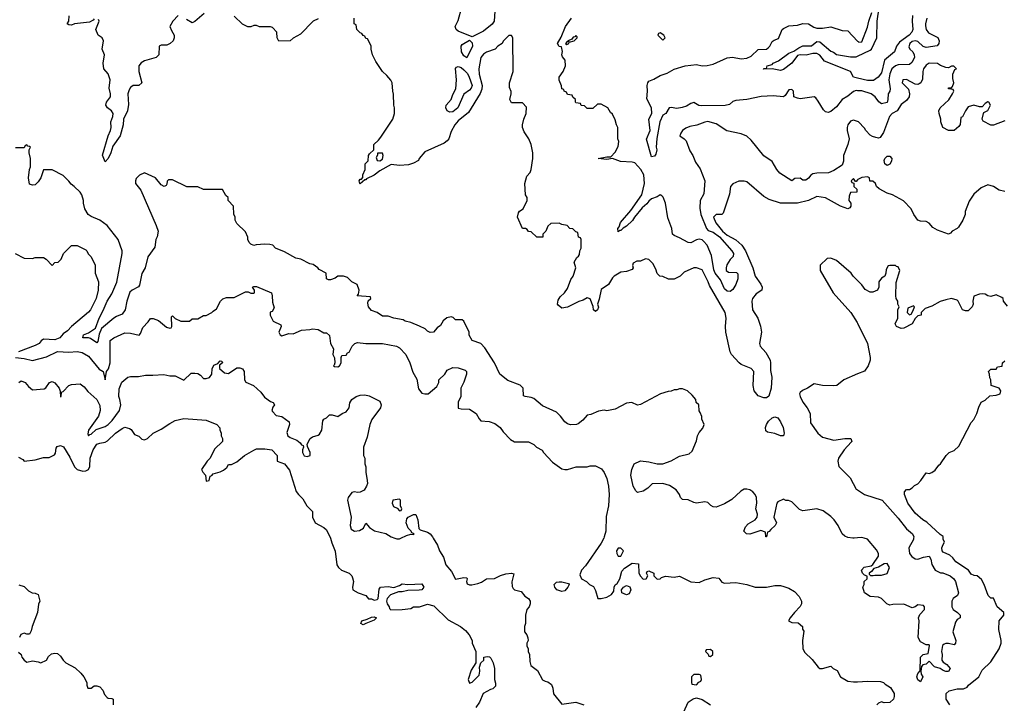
# Model space of a CAD drawing. Header units: inches. Extents: x 2348352 to 2479776, y 460422 to 613655.
# Tile 54 of 256: x 2384019 to 2391047, y 488821 to 493700. Entities that reach past the tile are written whole.
import ezdxf

# ---------------------------------------------------------------- set-up
doc = ezdxf.new("R2010")
doc.units = ezdxf.units.IN
doc.header["$MEASUREMENT"] = 0
for name, color, linetype in [('C3488', 7, 'Continuous'), ('C3489', 7, 'Continuous'), ('C3498', 7, 'Continuous'), ('C3499', 7, 'Continuous')]:
    doc.layers.add(name, color=color, linetype=linetype)

msp = doc.modelspace()

# ---------------------------------------------------------------- linework, layer by layer
at = {"layer": 'C3488', "color": 4}
for points, elevation in [([(2386237.9, 490000), (2386238.6, 489998.6), (2386246.3, 489966.3), (2386270, 489906), (2386284, 489810), (2386294, 489790), (2386315.3, 489770), (2386370, 489749), (2386389, 489730), (2386395.5, 489715.5), (2386401.2, 489690), (2386394, 489650), (2386398, 489630), (2386435.3, 489610), (2386488.7, 489590), (2386510, 489566), (2386530, 489566), (2386550, 489558), (2386570, 489562), (2386578, 489570), (2386585.4, 489634.6), (2386594, 489650), (2386650, 489655.3), (2386690, 489648), (2386730, 489662), (2386750, 489674), (2386790, 489668.7), (2386890, 489673.2), (2386904, 489650), (2386890, 489631.3), (2386870, 489627.3), (2386790, 489626.8), (2386750, 489616), (2386724, 489616), (2386666, 489594), (2386642, 489570), (2386637.2, 489550), (2386641.2, 489530), (2386655.3, 489510), (2386658, 489498), (2386668, 489488), (2386750, 489489.4), (2386810, 489497.2), (2386830, 489509.2), (2386874, 489510), (2386930, 489528.7), (2386976.4, 489516.4), (2387076.4, 489416.4), (2387166, 489370), (2387200.4, 489340.4), (2387228, 489310), (2387248, 489270), (2387248, 489250), (2387275.3, 489190), (2387275.3, 489110), (2387242, 489058), (2387220.7, 488990), (2387230, 488964), (2387250, 488972.7), (2387298.6, 489021.4), (2387304.4, 489050), (2387301.1, 489078.9), (2387311.3, 489110), (2387331, 489130), (2387332, 489150), (2387356, 489156), (2387373.2, 489153.2), (2387383.1, 489143.1), (2387398, 489110), (2387408.4, 489068.4), (2387408.7, 488990), (2387416.4, 488963.6), (2387416.4, 488943.6), (2387396.4, 488923.6), (2387380.4, 488919.6), (2387328, 488890), (2387302, 488830), (2387275.3, 488790)], 136), ([(2386696.3, 490000), (2386710, 489995.3), (2386730, 489995.3), (2386740.1, 490000)], 132), ([(2386971.2, 490000), (2387001.2, 489950), (2387015.3, 489910), (2387043.1, 489863.1), (2387062, 489810), (2387102, 489762), (2387130, 489708), (2387190, 489719), (2387210, 489715.3), (2387214, 489710), (2387208.9, 489691.1), (2387213.6, 489673.6), (2387230, 489666), (2387246.8, 489666.8), (2387290, 489675.1), (2387314.9, 489685.1), (2387350.7, 489709.3), (2387407.5, 489712.5), (2387450, 489734), (2387490, 489744), (2387530, 489748.7), (2387546, 489746), (2387531.7, 489688.3), (2387533.8, 489653.8), (2387540.5, 489640.5), (2387551.7, 489631.7), (2387598.6, 489618.6), (2387625.6, 489585.6), (2387650, 489568), (2387662, 489550), (2387662, 489530), (2387655.3, 489510), (2387638, 489490), (2387628.7, 489450), (2387628.7, 489390), (2387622, 489370), (2387622, 489330), (2387638, 489310), (2387647.3, 489287.3), (2387648, 489270), (2387638, 489250), (2387638, 489230), (2387648, 489210), (2387648.7, 489190), (2387658, 489170), (2387660.2, 489120.2), (2387668.7, 489090), (2387714.6, 489054.6), (2387750, 488988), (2387770, 488978), (2387790, 488975.3), (2387815.5, 488955.5), (2387824, 488930), (2387829.3, 488889.3), (2387890, 488815.3), (2387990, 488828.7), (2388046, 488810)], 132), ([(2388187.6, 490000), (2388170, 489964.7), (2388058.6, 489801.4), (2388029, 489770), (2388018, 489738), (2388028.7, 489708.7), (2388066, 489690), (2388086, 489670), (2388114.6, 489654.6), (2388130, 489626), (2388146, 489570), (2388170, 489568), (2388210, 489578), (2388243.6, 489596.4), (2388259.6, 489620.4), (2388262, 489650), (2388270, 489666), (2388283.6, 489676.4), (2388302, 489710), (2388316.9, 489763.1), (2388335.3, 489784.7), (2388390, 489822), (2388435.3, 489815.3), (2388438, 489750), (2388450, 489728), (2388470, 489706), (2388492, 489710), (2388502, 489730), (2388494, 489750), (2388498, 489762), (2388510, 489766), (2388546, 489750), (2388546, 489730), (2388570, 489708), (2388590, 489708.7), (2388601, 489719), (2388630, 489729), (2388690, 489722), (2388730, 489728), (2388808.9, 489688.9), (2388870, 489682), (2388910, 489702), (2388970, 489719), (2389010, 489713.2), (2389030, 489686), (2389050, 489678), (2389130, 489682), (2389210, 489668.7), (2389270, 489648.7), (2389350, 489649), (2389410, 489662), (2389450, 489662), (2389474.6, 489654.6), (2389510, 489642), (2389550, 489618), (2389583.1, 489583.1), (2389599, 489550), (2389599, 489530), (2389590, 489512), (2389549, 489470), (2389518, 489430), (2389508, 489410), (2389530, 489398), (2389576.4, 489396.4), (2389606, 489370), (2389608, 489350), (2389615.3, 489335.3), (2389606, 489270), (2389609.4, 489210), (2389623.9, 489183.9), (2389674.8, 489134.8), (2389718.6, 489078.6), (2389730, 489069.2), (2389750, 489069), (2389810, 489086), (2389826, 489070), (2389854.6, 489054.6), (2389878, 489010), (2389930, 488979), (2389970, 488973.2), (2390000, 488974.9)], 128), ([(2389976.8, 490000), (2389970, 489999.3), (2389965.5, 490000)], 124), ([(2384012.7, 489667.3), (2384050, 489655.3), (2384083.1, 489623.1), (2384108.4, 489608.4), (2384130, 489608), (2384150, 489598), (2384164, 489550), (2384152.5, 489527.5), (2384145.2, 489470), (2384109, 489370), (2384102, 489338), (2384090, 489314), (2384070, 489314), (2384050, 489322), (2384027.3, 489312.7), (2384018, 489290)], 144), ([(2384010, 489186), (2384028.4, 489168.4), (2384033.2, 489150), (2384050, 489128), (2384070, 489114), (2384110, 489124), (2384150, 489118), (2384170, 489108.7), (2384210, 489128), (2384225.4, 489154.6), (2384246, 489174), (2384270, 489178), (2384290, 489175.3), (2384310, 489158), (2384328.7, 489130), (2384348.7, 489110), (2384414, 489074), (2384456.5, 489036.5), (2384478, 489010), (2384498, 488970), (2384498, 488950), (2384506, 488930), (2384530, 488928), (2384550, 488946), (2384570, 488946), (2384590, 488938), (2384613.6, 488913.6), (2384624.7, 488884.7), (2384643.1, 488863.1), (2384650, 488858), (2384676.4, 488856.4), (2384686, 488850), (2384686, 488810)], 144), ([(2388759.8, 488760.2), (2388791.1, 488828.9), (2388826.8, 488853.2), (2388850, 488859), (2388890, 488849), (2388950, 488809)], 132)]:
    msp.add_lwpolyline(points, dxfattribs=dict(at, elevation=elevation))
for points, elevation in [([(2388310, 489929), (2388290, 489928.7), (2388278.8, 489910), (2388281, 489890), (2388290, 489872), (2388310, 489872), (2388329, 489910)], 128), ([(2387890, 489618), (2387854, 489630), (2387838, 489650), (2387835.1, 489670), (2387850, 489684.9), (2387870, 489688), (2387890, 489687.7), (2387936, 489676), (2387942, 489670), (2387932, 489650), (2387910, 489624)], 128), ([(2388350, 489595.3), (2388318, 489610), (2388315.3, 489630), (2388329, 489651), (2388350, 489661), (2388373.4, 489653.4), (2388381, 489630), (2388370, 489602)], 128), ([(2386470, 489381.2), (2386455.3, 489390), (2386462, 489410), (2386499.6, 489420.4), (2386530, 489435.5), (2386550, 489438), (2386566, 489430), (2386550, 489414), (2386490, 489389.4)], 136), ([(2388950, 489206), (2388918, 489202), (2388914, 489190), (2388932.7, 489172.7), (2388938, 489158), (2388950, 489154), (2388966, 489170), (2388966, 489190)], 132), ([(2388870, 489026), (2388830, 489026), (2388814, 489010), (2388814, 488970), (2388818, 488958), (2388850, 488954), (2388867.3, 488972.7), (2388882, 488978), (2388886, 488990), (2388882, 489022)], 132)]:
    msp.add_lwpolyline(points, close=True, dxfattribs=dict(at, elevation=elevation))
at = {"layer": 'C3489', "color": 4}
for points, elevation in [([(2387414.9, 493830), (2387405.3, 493690), (2387392.3, 493667.7), (2387330, 493617), (2387250, 493578), (2387150, 493619), (2387135.3, 493630), (2387128.7, 493650), (2387150, 493694), (2387176, 493790)], 112), ([(2385336.9, 493743.1), (2385270, 493688), (2385250, 493678), (2385210, 493702)], 116), ([(2384550, 493706), (2384543.6, 493696.4), (2384516.9, 493683.1), (2384410, 493669.2), (2384390, 493661.2), (2384370, 493662), (2384358, 493670), (2384368.7, 493690), (2384372.9, 493727.1)], 116), ([(2385150, 493728.7), (2385111.3, 493690), (2385091, 493650), (2385102, 493622), (2385122, 493590), (2385122, 493570), (2385114, 493550), (2385094, 493530), (2385070, 493518), (2385030, 493518), (2385014, 493510), (2385012, 493450), (2384994, 493430), (2384910, 493406), (2384887.1, 493392.9), (2384870.6, 493370), (2384870.5, 493330.5), (2384891.3, 493250), (2384870, 493229.2), (2384830, 493229), (2384810, 493215.3), (2384801.1, 493198.9), (2384790.7, 493170), (2384794.6, 493094.6), (2384788.5, 493050), (2384760.4, 492990), (2384757.1, 492950), (2384736.3, 492870), (2384683.1, 492796.9), (2384670, 492749), (2384650, 492709.2), (2384630, 492686), (2384610, 492734), (2384649.6, 492870), (2384667.8, 492910), (2384671.6, 492930), (2384669.6, 492970), (2384683.7, 493010), (2384686, 493030), (2384674, 493050), (2384646, 493070), (2384635.1, 493090), (2384638, 493110), (2384666.6, 493150), (2384667.3, 493170), (2384658.3, 493210), (2384665.6, 493270), (2384650, 493314), (2384619, 493350), (2384616, 493390), (2384624, 493450), (2384608, 493490), (2384618, 493550), (2384608, 493570), (2384579, 493590), (2384562, 493630), (2384586, 493690), (2384582, 493702)], 116), ([(2386150, 493706), (2386114, 493690), (2386023.6, 493596.4), (2385970, 493568), (2385950, 493548), (2385870, 493546), (2385858, 493570), (2385855.3, 493610), (2385823.1, 493643.1), (2385810, 493648.7), (2385730, 493648), (2385710, 493658), (2385690, 493658), (2385670, 493648), (2385648.4, 493648.4), (2385608.9, 493668.9), (2385550, 493726)], 116), ([(2390000, 492557.8), (2389990, 492546), (2389986, 492546), (2389970, 492566), (2389954, 492550), (2389958, 492538), (2389974, 492534), (2389974, 492510), (2389994, 492490), (2389994, 492470), (2389950, 492466), (2389939.6, 492440.4), (2389938, 492410), (2389952, 492390), (2389952, 492370), (2389943.6, 492356.4), (2389931, 492349), (2389879, 492370), (2389770, 492429.5), (2389710, 492437.2), (2389650.5, 492409.5), (2389570, 492389.2), (2389450, 492389.2), (2389370, 492417.2), (2389330, 492439), (2389210, 492542), (2389190, 492548), (2389152.7, 492547.3), (2389110, 492528), (2389092, 492510), (2389086, 492454), (2389041, 492319), (2389030, 492309), (2388990, 492309), (2388971, 492290), (2388988, 492250), (2389034.9, 492190), (2389070, 492161.3), (2389130, 492127.7), (2389174.9, 492090), (2389199.3, 492050), (2389253.4, 491930), (2389268, 491870), (2389310, 491811.3), (2389318.8, 491790), (2389316, 491770), (2389276.8, 491743.2), (2389250.6, 491709.4), (2389244, 491690), (2389250.5, 491630), (2389288.2, 491570), (2389306.8, 491513.2), (2389314, 491470), (2389299.1, 491390), (2389304, 491370), (2389345.1, 491325.1), (2389374.9, 491270), (2389378, 491250), (2389377.3, 491197.3), (2389388.1, 491148.1), (2389384, 491070), (2389366, 491014), (2389350, 491001.2), (2389330, 491000.9), (2389290, 491016), (2389260.9, 491050), (2389254.5, 491090), (2389259, 491190), (2389241.2, 491210), (2389170, 491238.7), (2389154.5, 491250), (2389099.6, 491310), (2389090, 491329.2), (2389059.7, 491470), (2389056.9, 491510), (2389062.9, 491570), (2389054.5, 491610), (2388942, 491802), (2388932.7, 491830), (2388890, 491915.3), (2388850, 491928.7), (2388830, 491928), (2388762, 491898), (2388734, 491870), (2388690, 491848), (2388650, 491848), (2388610, 491868), (2388588.9, 491868.9), (2388570, 491888), (2388560.2, 491920.2), (2388538.6, 491958.6), (2388510, 491988.7), (2388486.4, 491993.6), (2388450, 491975.3), (2388424.7, 491975.3), (2388398, 491962), (2388394, 491946), (2388398, 491930), (2388390, 491918), (2388350, 491902), (2388310, 491898), (2388262, 491870), (2388250, 491858), (2388221, 491810), (2388170, 491775.3), (2388155.4, 491704.6), (2388142.8, 491670), (2388150, 491648), (2388142.8, 491630), (2388130, 491617.2), (2388114, 491630), (2388113.2, 491653.2), (2388090, 491708.7), (2388070, 491715.3), (2388042, 491698), (2388010, 491689), (2387930, 491647), (2387890, 491641.2), (2387863.2, 491663.2), (2387859, 491670), (2387862, 491698), (2387878, 491722), (2387908.7, 491750), (2387930, 491782), (2387953.6, 491846.4), (2387968.7, 491870), (2387988, 491930), (2387978, 491970), (2387996.4, 492003.6), (2388008.4, 492011.6), (2388015.3, 492024.7), (2388018, 492050), (2388028, 492070), (2388026, 492130), (2388022, 492142), (2388008.4, 492148.4), (2388002, 492182), (2387990, 492186), (2387967.3, 492207.3), (2387946, 492210), (2387926, 492230), (2387890, 492238), (2387870, 492248), (2387810, 492246), (2387790, 492226), (2387774, 492190), (2387754, 492170), (2387752.7, 492147.3), (2387710, 492148), (2387670, 492186), (2387650, 492188), (2387642, 492202), (2387630, 492208.7), (2387609.2, 492210), (2387572.3, 492290), (2387579.5, 492320.5), (2387587.2, 492332.8), (2387613.2, 492350), (2387642, 492410), (2387642, 492430), (2387628.7, 492450), (2387625.2, 492530), (2387638, 492582), (2387662, 492610), (2387669, 492630), (2387681.2, 492710), (2387681.2, 492750), (2387669.4, 492809.4), (2387654, 492850), (2387620.2, 492900.2), (2387608, 492930), (2387608, 492950), (2387618, 492990), (2387635.3, 493030), (2387636.4, 493076.4), (2387607.3, 493107.3), (2387530, 493106), (2387518, 493130), (2387528, 493170), (2387527.3, 493187.3), (2387516.4, 493216.4), (2387515.3, 493250), (2387542, 493330), (2387538, 493570), (2387530, 493586), (2387510, 493586), (2387470, 493546), (2387462, 493530), (2387432, 493510), (2387412, 493490), (2387350, 493468.7), (2387330, 493454), (2387311, 493430), (2387296.3, 493350), (2387299.1, 493310), (2387319.3, 493230), (2387316.7, 493203.3), (2387307, 493173), (2387223.4, 493036.6), (2387150, 492977), (2387125.5, 492950), (2387098, 492902), (2387081.6, 492850), (2387070, 492835.1), (2387050, 492819.3), (2386910, 492757.2), (2386871.3, 492710), (2386864.7, 492695.3), (2386830, 492675.3), (2386795.3, 492664.7), (2386730, 492659), (2386670, 492665.2), (2386590, 492621.2), (2386550, 492589.2), (2386495.3, 492564.7), (2386490, 492558), (2386482, 492558), (2386450, 492528.7), (2386446, 492530), (2386442, 492550), (2386450, 492562), (2386458, 492562), (2386467.3, 492572.7), (2386468.4, 492591.6), (2386486, 492630), (2386486, 492670), (2386507.3, 492692.7), (2386508, 492730), (2386516.4, 492743.6), (2386546, 492770), (2386546, 492810), (2386580.4, 492839.6), (2386598, 492862), (2386682, 492990), (2386695.3, 493030), (2386695.3, 493070), (2386688.7, 493090), (2386688.4, 493168.4), (2386682, 493190), (2386678, 493250), (2386668.4, 493268.4), (2386640.4, 493300.4), (2386608.9, 493328.9), (2386560.2, 493400.2), (2386538, 493450), (2386528, 493490), (2386528, 493510), (2386516.4, 493536.4), (2386502, 493562), (2386490, 493566), (2386482, 493582), (2386470, 493586), (2386462, 493602), (2386450, 493606), (2386426, 493630), (2386422, 493662), (2386406, 493670), (2386406, 493710)], 116), ([(2390000, 492972), (2389970, 492982), (2389950, 492975.3), (2389931.3, 492950), (2389926, 492930), (2389926, 492910), (2389941, 492850), (2389930.8, 492810), (2389898.8, 492730), (2389898.8, 492690), (2389890, 492662), (2389830, 492624), (2389793.4, 492606.6), (2389710, 492604.5), (2389681.3, 492598.7), (2389666, 492590), (2389650, 492569.2), (2389630, 492555.3), (2389610, 492555.3), (2389590, 492568), (2389552.7, 492567.3), (2389530, 492549.2), (2389444.7, 492604.7), (2389422.7, 492630), (2389390, 492688), (2389330, 492728.7), (2389240.2, 492840.2), (2389209.1, 492869.1), (2389170, 492884), (2389066.3, 492906.3), (2388990, 492956), (2388930, 492972.7), (2388910, 492969.3), (2388852.8, 492947.2), (2388802, 492938), (2388774.4, 492925.6), (2388750, 492908), (2388738, 492890), (2388732, 492870), (2388762, 492850), (2388775.3, 492835.3), (2388803.5, 492763.5), (2388824.7, 492730), (2388843.5, 492683.5), (2388875.3, 492635.3), (2388910.8, 492550), (2388902.8, 492457.2), (2388876.3, 492410), (2388874.2, 492354.2), (2388882, 492310), (2388920.5, 492210), (2388934.2, 492194.2), (2388970, 492183.7), (2389013.7, 492150), (2389102.8, 492050), (2389114, 492030), (2389110.8, 492009.2), (2389090, 491988), (2389067.3, 491950), (2389061, 491930), (2389062, 491910), (2389078, 491898), (2389135.3, 491895.3), (2389145.4, 491885.4), (2389144.9, 491850), (2389130.3, 491809.6), (2389110, 491774), (2389090, 491759), (2389070, 491761.2), (2389050, 491779.3), (2389022.4, 491842.4), (2388984.5, 491890), (2388974.5, 491914.5), (2388958, 492018), (2388926, 492090), (2388900.1, 492120.1), (2388890, 492129.4), (2388870, 492134), (2388850, 492129.5), (2388810, 492107.3), (2388790, 492109.5), (2388730, 492143.7), (2388690, 492159), (2388679, 492170), (2388673.2, 492210), (2388645.4, 492285.4), (2388629.3, 492390), (2388612.9, 492432.9), (2388603.1, 492443.1), (2388590, 492448.7), (2388570, 492435.3), (2388530, 492421.2), (2388510, 492405.2), (2388495.1, 492384.9), (2388462, 492358), (2388408.5, 492291.5), (2388393.8, 492266.2), (2388350, 492226), (2388327.3, 492212.7), (2388310, 492195.3), (2388303.6, 492196.4), (2388290, 492186), (2388289.2, 492210), (2388298, 492222), (2388308, 492252), (2388382, 492338), (2388460.5, 492450), (2388479.7, 492530), (2388473.4, 492593.4), (2388452.7, 492630), (2388410, 492677.2), (2388390, 492682.7), (2388307.5, 492687.5), (2388250, 492708.7), (2388210, 492702), (2388148, 492710), (2388210, 492722), (2388238, 492722), (2388270, 492754), (2388290, 492794), (2388295.3, 492830), (2388288, 492850), (2388288, 492930), (2388278, 492950), (2388270, 492986), (2388250, 493026), (2388236.4, 493036.4), (2388218, 493070), (2388170, 493098), (2388143.6, 493096.4), (2388110, 493066), (2388070, 493066), (2388050, 493086), (2388027.3, 493087.3), (2388022, 493102), (2387990, 493106), (2387986, 493110), (2387986, 493130), (2387967.3, 493147.3), (2387962, 493162), (2387930, 493166), (2387922, 493182), (2387906, 493190), (2387902, 493202), (2387890, 493206), (2387887.3, 493227.3), (2387869.1, 493269.1), (2387869.3, 493290.7), (2387898, 493330), (2387915.3, 493370), (2387913.2, 493410), (2387894, 493434), (2387888.7, 493448.7), (2387892.9, 493472.9), (2387886, 493506), (2387868.9, 493508.9), (2387859, 493530), (2387884.7, 493575.3), (2387914, 493650), (2387959, 493710)], 112), ([(2390000, 493192.7), (2389990, 493193.3), (2389970, 493187), (2389930, 493154), (2389888.8, 493131.2), (2389850, 493077.2), (2389810, 493044), (2389790, 493037.2), (2389770, 493042), (2389756.6, 493056.6), (2389718, 493118), (2389701.2, 493141.2), (2389690, 493149), (2389590, 493136), (2389570, 493139.3), (2389544, 493150), (2389542, 493190), (2389530, 493202), (2389510, 493199), (2389482, 493158), (2389470, 493149), (2389397, 493157), (2389312.1, 493152.1), (2389210, 493129), (2389130, 493124), (2389110, 493115.3), (2389086.4, 493093.6), (2389053.7, 493086.3), (2388884.1, 493084.1), (2388867, 493087), (2388830, 493109.2), (2388810, 493102.7), (2388778.3, 493081.7), (2388747.3, 493072.7), (2388710, 493065.2), (2388670, 493072.3), (2388654, 493070), (2388632, 493030), (2388610, 493019), (2388588.4, 492971.6), (2388567.5, 492852.5), (2388562.8, 492790), (2388566, 492770), (2388558.8, 492741.2), (2388550, 492726), (2388530, 492722), (2388494, 492846), (2388519.5, 492910), (2388509, 492991), (2388531.5, 493030), (2388528.7, 493070), (2388494.6, 493134.6), (2388501.2, 493190), (2388499, 493230), (2388502, 493250), (2388510, 493262), (2388544.7, 493275.3), (2388590, 493301), (2388641.5, 493318.5), (2388690, 493347.3), (2388769.6, 493370.4), (2388850, 493379.3), (2388890, 493370.6), (2388926.3, 493373.7), (2388970, 493382.8), (2389070, 493426.8), (2389106.6, 493433.4), (2389170, 493420.5), (2389210, 493424.9), (2389240.1, 493439.9), (2389290, 493487.3), (2389349.5, 493490.5), (2389361.6, 493498.4), (2389372.7, 493510), (2389390, 493544.7), (2389405.2, 493554.8), (2389435.1, 493564.9), (2389462, 493630), (2389470, 493638), (2389510, 493654.8), (2389570, 493660.7), (2389610, 493673.4), (2389650, 493670.4), (2389686.7, 493646.7), (2389710, 493640.4), (2389750, 493639.5), (2389810, 493648.8), (2389890, 493623), (2389930, 493621), (2390000, 493546.2)], 108), ([(2390000, 493282.4), (2389970, 493289.2), (2389948.7, 493330), (2389763, 493403), (2389730, 493446), (2389710, 493458), (2389681.3, 493458.7), (2389633.7, 493446.3), (2389590, 493449.4), (2389570, 493445.2), (2389530.4, 493389.6), (2389470, 493343.7), (2389450, 493336.2), (2389390, 493349.6), (2389327.3, 493347.3), (2389331.3, 493351.3), (2389348.7, 493351.3), (2389355.3, 493370), (2389390, 493381), (2389397.2, 493390), (2389434.6, 493405.4), (2389510, 493460.5), (2389544.8, 493475.2), (2389580.5, 493499.5), (2389610, 493512.4), (2389670, 493513), (2389710, 493543), (2389730, 493542), (2389810, 493474), (2389828.1, 493468.1), (2389850, 493451.3), (2389950, 493433.7), (2389990, 493435.6), (2390000, 493440.2)], 104), ([(2389965.5, 490000), (2389930, 490005.2), (2389910, 490013.2), (2389889.2, 490030), (2389861.2, 490090), (2389833.2, 490130), (2389810, 490153.2), (2389754.8, 490194.8), (2389710, 490209), (2389610, 490195.3), (2389584.7, 490204.7), (2389530, 490258), (2389507.3, 490267.3), (2389488.4, 490268.4), (2389470, 490278), (2389430, 490258), (2389424.7, 490250), (2389402, 490150), (2389422, 490110), (2389411.1, 490088.9), (2389379.6, 490060.4), (2389370, 490046), (2389358, 490042), (2389350, 490008), (2389346, 490010), (2389342, 490042), (2389310, 490055.3), (2389230, 490028), (2389206, 490030), (2389188, 490050), (2389200.2, 490079.8), (2389219, 490101), (2389269.4, 490130.6), (2389284, 490150), (2389285.2, 490170), (2389274, 490210), (2389281.2, 490250), (2389278, 490290), (2389269.3, 490310), (2389253.2, 490330), (2389230, 490343.7), (2389210, 490349.3), (2389190, 490349.2), (2389165.8, 490334.2), (2389103.5, 490276.5), (2389050, 490245.2), (2388990, 490221.2), (2388970, 490224), (2388952.9, 490232.9), (2388930, 490254), (2388910, 490259), (2388850, 490249.3), (2388830, 490253.2), (2388790, 490273.2), (2388750, 490275.3), (2388735.3, 490290), (2388728.7, 490310), (2388704.7, 490344.7), (2388656.5, 490376.5), (2388610, 490388.7), (2388532.7, 490387.3), (2388502.8, 490357.2), (2388470, 490335.3), (2388430, 490326), (2388416.4, 490336.4), (2388398, 490370), (2388382, 490450), (2388388, 490490), (2388406, 490530), (2388450, 490551), (2388510, 490544.7), (2388570, 490531), (2388610, 490531), (2388669.1, 490550.9), (2388730, 490584.7), (2388799, 490601), (2388819, 490621), (2388850, 490694), (2388858, 490730), (2388870, 490754), (2388896.4, 490783.6), (2388906, 490810), (2388888.4, 490848.4), (2388887.3, 490867.3), (2388876.4, 490896.4), (2388868.4, 490908.4), (2388866, 490950), (2388848.4, 490968.4), (2388846, 490990), (2388820.4, 491020.4), (2388786, 491050), (2388750, 491066), (2388730, 491066), (2388710, 491058), (2388690, 491058), (2388670, 491048), (2388647.3, 491047.3), (2388594, 491030), (2388450, 490954), (2388430, 490948.7), (2388388.9, 490968.9), (2388350, 490964), (2388270, 490919.3), (2388210, 490909), (2388190, 490913.2), (2388150, 490905.2), (2388096.9, 490883.1), (2388070, 490878), (2388038, 490842), (2388005.4, 490814.6), (2387994, 490810), (2387950, 490808.7), (2387930, 490815.3), (2387910, 490828.7), (2387879, 490870), (2387850, 490899), (2387750, 490944), (2387690, 490995.3), (2387670, 491004), (2387626, 491010), (2387616.4, 491016.4), (2387612.7, 491070), (2387592.5, 491092.5), (2387504, 491124), (2387446, 491170), (2387408, 491250), (2387338.6, 491358.6), (2387310, 491388.7), (2387248, 491410), (2387228.4, 491448.4), (2387228, 491470), (2387188.9, 491548.9), (2387177.2, 491557.2), (2387130, 491558), (2387113.6, 491573.6), (2387098, 491578), (2387067.1, 491572.9), (2387042, 491550), (2387023.6, 491516.4), (2386999.6, 491500.4), (2386972, 491470), (2386950, 491468), (2386930, 491478), (2386913.6, 491493.6), (2386872.9, 491512.9), (2386810, 491539), (2386770, 491549), (2386757.2, 491557.2), (2386690, 491569.2), (2386650, 491584), (2386610, 491584), (2386570, 491609), (2386530, 491625.2), (2386509.2, 491650), (2386503.1, 491676.9), (2386507.3, 491692.7), (2386526, 491710), (2386522, 491722), (2386428, 491730), (2386438, 491742), (2386442, 491770), (2386428.9, 491808.9), (2386389.4, 491829.4), (2386359, 491859), (2386330, 491869), (2386290, 491868.7), (2386270, 491855.3), (2386236.9, 491843.1), (2386223.1, 491843.1), (2386208.7, 491850), (2386206, 491890), (2386156.4, 491916.4), (2386148.4, 491928.4), (2386113.6, 491953.6), (2386090, 491958), (2386026, 491990), (2385990, 491998), (2385910, 492042), (2385846, 492070), (2385826, 492090), (2385803.6, 492096.4), (2385770, 492098), (2385706, 492094), (2385690, 492088.7), (2385670, 492098), (2385658, 492110), (2385648, 492130), (2385647.3, 492147.3), (2385630, 492186), (2385570, 492246), (2385558, 492270), (2385558, 492290), (2385547.3, 492312.7), (2385546, 492370), (2385506, 492410), (2385506, 492430), (2385490, 492446), (2385467.3, 492487.3), (2385330, 492488), (2385290, 492506), (2385212.7, 492507.3), (2385110, 492558), (2385082, 492558), (2385072.7, 492547.3), (2385070, 492526), (2385063.6, 492516.4), (2385050, 492509.2), (2385030, 492522), (2384988, 492570), (2384910, 492606), (2384874, 492590), (2384850, 492566), (2384844.7, 492550), (2384846, 492530), (2384882.8, 492482.8), (2384993.4, 492230), (2385006.8, 492190), (2385001, 492150), (2384991, 492130), (2384983.5, 492076.5), (2384933.2, 492006.8), (2384914.8, 491930), (2384890.7, 491889.3), (2384874.6, 491805.4), (2384866.4, 491793.6), (2384822.8, 491770), (2384806, 491754), (2384784, 491690), (2384771, 491630), (2384750, 491598), (2384710, 491582), (2384690, 491569), (2384603.4, 491496.6), (2384585.7, 491454.3), (2384578, 491402), (2384570, 491393.2), (2384525.1, 491425.1), (2384510, 491429.6), (2384469, 491430), (2384475.3, 491450), (2384510, 491464), (2384561, 491499), (2384586.9, 491570), (2384615.7, 491624.3), (2384642.3, 491690), (2384676.3, 491743.7), (2384712.8, 491827.2), (2384751.3, 492031.3), (2384749.5, 492050), (2384720.9, 492130), (2384644, 492230), (2384590, 492269), (2384530, 492294), (2384508.7, 492310), (2384484, 492350), (2384474, 492390), (2384474, 492410), (2384462, 492450), (2384450, 492468), (2384408, 492510), (2384385.6, 492525.6), (2384370, 492548), (2384328.9, 492588.9), (2384250, 492628), (2384190, 492628), (2384170.8, 492570), (2384150, 492542), (2384130, 492522), (2384110, 492518), (2384090, 492526), (2384082, 492570), (2384088.7, 492630), (2384095.3, 492650), (2384095.3, 492710), (2384086, 492750), (2384086, 492770), (2384095.3, 492790), (2384090, 492795.3), (2384078, 492798), (2384070, 492806), (2384058, 492802), (2384050, 492786), (2383990, 492786)], 124), ([(2383986, 492030), (2384050, 491998), (2384110, 491995.3), (2384130, 492002), (2384190, 492002), (2384208, 491990), (2384250, 491946), (2384270, 491966), (2384294, 491970), (2384314, 491990), (2384332, 492030), (2384390, 492088), (2384430, 492088), (2384490, 492058), (2384498, 492050), (2384508.9, 492028.9), (2384528, 492010), (2384558, 491950), (2384558, 491890), (2384582, 491830), (2384579, 491770), (2384564, 491710), (2384524, 491630), (2384510, 491611.3), (2384390, 491511.3), (2384360.2, 491479.8), (2384330, 491458), (2384306, 491430), (2384270, 491414.4), (2384190, 491418.8), (2384172, 491408), (2384157.2, 491390), (2384130, 491375.5), (2384010, 491330.5)], 128), ([(2390000, 491838.3), (2389969.3, 491869.3), (2389955.3, 491890), (2389850, 491982), (2389810, 491998), (2389783.6, 491996.4), (2389732.7, 491947.3), (2389732, 491910), (2389824.7, 491750), (2389951.3, 491610), (2389998, 491538), (2390000, 491533.9)], 124), ([(2383989.5, 491289.5), (2384050, 491282.4), (2384110, 491266.6), (2384210, 491293.6), (2384290, 491331.1), (2384370, 491326), (2384430, 491332.7), (2384465.6, 491325.6), (2384510, 491299), (2384585.4, 491205.4), (2384615.3, 491190), (2384630, 491129.2), (2384638.8, 491190), (2384652.1, 491207.9), (2384666, 491250), (2384666, 491410), (2384691.3, 491430), (2384770, 491465.2), (2384810, 491462.7), (2384870.7, 491449.3), (2384881, 491459), (2384896.9, 491503.1), (2384936.9, 491543.1), (2384952.7, 491567.3), (2384972.7, 491567.3), (2385010, 491552.7), (2385066.2, 491506.2), (2385090, 491497.2), (2385099.8, 491500.2), (2385106, 491510), (2385102, 491578), (2385110, 491586), (2385128, 491568), (2385170, 491548), (2385230, 491548), (2385250, 491566), (2385290, 491566), (2385330, 491588), (2385350, 491588), (2385391.1, 491608.9), (2385399.6, 491620.4), (2385423.6, 491636.4), (2385452, 491690), (2385470, 491708), (2385496.4, 491716.4), (2385550, 491718), (2385630, 491758), (2385650, 491758), (2385670, 491748), (2385690, 491748), (2385694, 491750), (2385694, 491770), (2385682, 491790), (2385690, 491795.3), (2385710, 491795.3), (2385815.3, 491750), (2385822, 491730), (2385823.1, 491683.1), (2385836.4, 491643.6), (2385822, 491618), (2385807.3, 491612.7), (2385808, 491590), (2385828.9, 491548.9), (2385882, 491522), (2385886, 491510), (2385868.7, 491470), (2385878, 491450), (2385890, 491444), (2385939.6, 491460.4), (2385970, 491458), (2386030, 491484), (2386090, 491488), (2386110, 491494), (2386150, 491488), (2386190, 491466), (2386210, 491466), (2386230, 491446), (2386238.4, 491390), (2386259, 491350), (2386255.3, 491310), (2386266, 491286), (2386269.3, 491250.7), (2386264.7, 491235.3), (2386258, 491230), (2386265.2, 491225.2), (2386290, 491222), (2386302, 491230), (2386314, 491250), (2386314, 491290), (2386318, 491302), (2386350, 491306), (2386358, 491322), (2386370, 491326), (2386392, 491370), (2386411.1, 491388.9), (2386430, 491395.3), (2386490, 491389), (2386610, 491389), (2386709.1, 491369.1), (2386730, 491358), (2386775.3, 491310), (2386804, 491250), (2386824.8, 491184.8), (2386854.6, 491134.6), (2386865.6, 491065.6), (2386890, 491035.3), (2386910.9, 491029.1), (2386934, 491030), (2386996.9, 491083.1), (2387012, 491110), (2387012, 491130), (2387054, 491170), (2387070, 491198), (2387110, 491218), (2387150, 491215.3), (2387198, 491198), (2387208, 491190), (2387208.7, 491170), (2387190, 491114), (2387168, 491070), (2387168, 491010), (2387148, 490970), (2387150, 490928), (2387170, 490922), (2387230, 490919), (2387278, 490890), (2387298, 490850), (2387310, 490838), (2387370, 490833.2), (2387410, 490819), (2387448.7, 490790), (2387470, 490758), (2387523.1, 490703.1), (2387550, 490688), (2387650, 490688), (2387690, 490668), (2387709.1, 490649.1), (2387748.4, 490628.4), (2387758, 490610), (2387822, 490542), (2387890, 490495.3), (2387910, 490488.7), (2387930, 490488.7), (2387991.1, 490508.9), (2388070, 490509), (2388090, 490515.3), (2388130, 490515.3), (2388173.2, 490493.2), (2388190, 490468), (2388210, 490426), (2388221.2, 490370), (2388226, 490310), (2388222.7, 490230), (2388206.3, 490153.7), (2388202.7, 490050), (2388191.7, 490008.3), (2388187.6, 490000)], 128), ([(2384012, 491110), (2384030, 491122), (2384058, 491110), (2384081.2, 491081.2), (2384110, 491058), (2384194.8, 491065.2), (2384206.4, 491073.6), (2384232, 491110), (2384250, 491117.2), (2384270, 491108.7), (2384302, 491070), (2384308.4, 491048.4), (2384310, 491008), (2384314, 491010), (2384318, 491042), (2384330, 491046), (2384370, 491088), (2384390, 491095.3), (2384450, 491102), (2384480.2, 491080.2), (2384505.6, 491045.6), (2384570, 490988.7), (2384590, 490946), (2384592.3, 490910), (2384582.7, 490870), (2384509.6, 490770.4), (2384504.7, 490744.7), (2384510, 490729), (2384520.7, 490739.3), (2384530, 490741.2), (2384566, 490774), (2384630, 490796.9), (2384650.6, 490810), (2384680.3, 490839.7), (2384730.8, 490910), (2384741, 490950), (2384734.8, 490990), (2384726.8, 491010), (2384730, 491066), (2384747.5, 491112.5), (2384790, 491149), (2384810, 491153.2), (2384866.4, 491153.6), (2384916.9, 491163.1), (2384970, 491162), (2385048.4, 491168.4), (2385090, 491158), (2385130, 491158), (2385190, 491126), (2385243.6, 491176.4), (2385270, 491178), (2385290, 491175.3), (2385310, 491162), (2385330, 491138), (2385350, 491139), (2385374, 491146), (2385391, 491169), (2385392.7, 491207.3), (2385405.4, 491234.6), (2385434, 491246), (2385450, 491266), (2385462, 491262), (2385466, 491250), (2385446, 491234), (2385446, 491210), (2385480.4, 491180.4), (2385510, 491175.3), (2385570, 491215.3), (2385590, 491215.3), (2385610, 491208), (2385622, 491190), (2385624, 491130), (2385633.6, 491113.6), (2385688.7, 491088.7), (2385740.4, 491040.4), (2385766.6, 491006.6), (2385810, 490975.3), (2385828.7, 490968.7), (2385838, 490950), (2385826, 490934), (2385819.3, 490910), (2385823.3, 490903.3), (2385850, 490875.1), (2385890, 490869), (2385942, 490830), (2385944, 490810), (2385926.8, 490753.2), (2385934, 490730), (2385950, 490717.2), (2385998, 490698), (2386020.4, 490680.4), (2386030, 490666), (2386042, 490662), (2386046, 490650), (2386038, 490630), (2386038, 490610), (2386050, 490588), (2386070, 490582), (2386092, 490590), (2386091.6, 490611.6), (2386072.7, 490652.7), (2386072, 490670), (2386092, 490710), (2386110, 490722), (2386150, 490734), (2386159.1, 490740.9), (2386174.8, 490770), (2386182.8, 490837.2), (2386190.8, 490849.2), (2386210, 490859), (2386224.9, 490875.1), (2386230, 490879), (2386250, 490879), (2386290, 490868.7), (2386322, 490890), (2386350, 490902), (2386370.7, 490929.3), (2386375.3, 490964.7), (2386390.9, 490989.1), (2386422, 491010), (2386450, 491021.2), (2386483.1, 491023.1), (2386514.6, 491014.6), (2386590, 490978), (2386599, 490950), (2386594, 490930), (2386533.2, 490846.8), (2386519, 490810), (2386498.6, 490721.4), (2386474, 490650), (2386474, 490590), (2386482, 490570), (2386482, 490530), (2386488.9, 490508.9), (2386489, 490470), (2386499.5, 490410), (2386500.7, 490390), (2386495.1, 490370), (2386476.9, 490343.1), (2386450, 490326.8), (2386430, 490324.7), (2386410, 490330.8), (2386390, 490324.7), (2386364, 490290), (2386359, 490270), (2386385.2, 490150), (2386378, 490090), (2386384.5, 490064.5), (2386410, 490049.2), (2386445.2, 490054.8), (2386472, 490070), (2386490, 490106), (2386515.3, 490075.3), (2386552.5, 490052.5), (2386633.2, 490033.2), (2386670, 490009), (2386696.3, 490000)], 132), ([(2390000, 491171.3), (2389902, 491130), (2389852, 491090), (2389830, 491086), (2389750, 491089.2), (2389690, 491102), (2389642, 491070), (2389606.4, 491053.6), (2389590, 491038), (2389584.7, 491030), (2389591, 491010), (2389610, 490971.3), (2389641, 490930), (2389661, 490890), (2389663.5, 490823.5), (2389716, 490750), (2389750, 490721), (2389830, 490698.8), (2389910, 490710.8), (2389952, 490710), (2389958, 490690), (2389955.3, 490684.7), (2389904.7, 490630), (2389864.7, 490570), (2389858, 490550), (2389866, 490510), (2389946.8, 490430), (2389990.8, 490350), (2390000, 490343.9)], 124), ([(2384010, 490578), (2384040.4, 490560.4), (2384050, 490548), (2384130, 490558), (2384190, 490575.3), (2384230, 490575.3), (2384266.4, 490593.6), (2384274, 490606), (2384278.8, 490641.2), (2384286.8, 490653.2), (2384310, 490662), (2384332.1, 490652.1), (2384377.5, 490577.5), (2384410, 490508.7), (2384430, 490489), (2384470, 490477.2), (2384490, 490480.9), (2384510.3, 490489.7), (2384520.7, 490510), (2384523, 490570), (2384544.4, 490630), (2384570, 490669.2), (2384590, 490678), (2384630, 490685.2), (2384645.8, 490694.2), (2384702.8, 490750), (2384750, 490782.7), (2384770, 490792.7), (2384803.2, 490783.2), (2384815.1, 490775.1), (2384839, 490739), (2384870, 490728), (2384890, 490706), (2384910, 490702), (2384932, 490710), (2384972, 490750), (2385030, 490777.2), (2385090, 490819), (2385130, 490839), (2385190, 490854), (2385350, 490842), (2385426, 490810), (2385447.3, 490787.3), (2385447.3, 490772.7), (2385458, 490750), (2385458, 490730), (2385466, 490710), (2385466, 490690), (2385410, 490634), (2385378, 490570), (2385358, 490550), (2385318, 490490), (2385326, 490470), (2385346, 490450), (2385350, 490406), (2385372, 490410), (2385378, 490442), (2385390, 490446), (2385401, 490459), (2385450, 490473.2), (2385474.8, 490485.2), (2385496.9, 490503.1), (2385510, 490526), (2385530, 490526), (2385570, 490544), (2385624.7, 490590), (2385690, 490628.7), (2385710, 490638), (2385770, 490638), (2385818, 490630), (2385858, 490590), (2385858, 490550), (2385909, 490529), (2385945.2, 490485.2), (2385993.2, 490333.2), (2386008.7, 490310), (2386039.5, 490279.5), (2386069.6, 490229.6), (2386108, 490190), (2386108.7, 490150), (2386128.7, 490110), (2386190, 490075.3), (2386210, 490058), (2386237.9, 490000)], 136), ([(2386740.1, 490000), (2386781, 490019), (2386810, 490028), (2386830, 490026), (2386834, 490030), (2386818, 490038), (2386814, 490050), (2386791.6, 490071.6), (2386778, 490110), (2386783.6, 490136.4), (2386791.6, 490148.4), (2386830, 490168), (2386847.3, 490167.3), (2386862, 490130), (2386868, 490068), (2386878, 490058), (2386930, 490042.7), (2386949.5, 490029.5), (2386965.2, 490010), (2386971.2, 490000)], 132), ([(2390000, 490002.3), (2389976.8, 490000)], 124)]:
    msp.add_lwpolyline(points, dxfattribs=dict(at, elevation=elevation))
for points, elevation in [([(2388590, 493606), (2388578, 493602), (2388574, 493590), (2388610, 493554), (2388626, 493570), (2388618, 493590)], 112), ([(2387210, 493428), (2387190, 493442), (2387172.7, 493470), (2387169.2, 493510), (2387177.2, 493522.8), (2387230, 493554), (2387250, 493534), (2387250.7, 493510.7)], 112), ([(2387990, 493586), (2387982, 493578), (2387970, 493575.3), (2387959.8, 493560.2), (2387934, 493550), (2387938, 493542), (2387930, 493546), (2387914, 493530), (2387923.6, 493523.6), (2387930, 493524.7), (2387938, 493530), (2387940.4, 493539.6), (2387978, 493550), (2387998, 493570), (2387998, 493578)], 112), ([(2387090, 493040.7), (2387069.7, 493049.7), (2387060.7, 493070), (2387062.9, 493090), (2387098, 493130), (2387110, 493166), (2387133.1, 493206.9), (2387136.9, 493270), (2387129.1, 493350.9), (2387138, 493362), (2387150, 493364.7), (2387170, 493358), (2387190, 493342.8), (2387214.7, 493314.7), (2387228, 493290), (2387247.7, 493230), (2387242, 493210), (2387230, 493196), (2387190, 493169), (2387146, 493070), (2387110, 493042.4)], 112), ([(2386610, 492746), (2386574, 492746), (2386574, 492734), (2386564.7, 492715.3), (2386570, 492694), (2386590, 492692), (2386610, 492704.7), (2386614, 492730)], 116), ([(2389470, 490729.2), (2389450, 490729.4), (2389410, 490747.3), (2389356.6, 490756.6), (2389345.6, 490765.6), (2389342.9, 490790), (2389349.6, 490810), (2389365.1, 490834.9), (2389390, 490859.3), (2389410, 490866.4), (2389430, 490858.4), (2389450, 490830.5), (2389468.8, 490790), (2389474.9, 490750)], 116), ([(2386730, 490278), (2386682, 490270), (2386678, 490250), (2386686.4, 490226.4), (2386712.7, 490212.7), (2386730, 490194), (2386742, 490198), (2386746, 490210), (2386738, 490230), (2386738, 490270)], 132)]:
    msp.add_lwpolyline(points, close=True, dxfattribs=dict(at, elevation=elevation))
at = {"layer": 'C3498', "color": 4}
for points, elevation in [([(2390399.9, 490000), (2390398.8, 489990), (2390366.8, 489930), (2390371, 489890), (2390388.3, 489868.3), (2390410, 489851), (2390430, 489850.8), (2390470, 489864), (2390510.5, 489870.5), (2390522.8, 489850), (2390531.1, 489811.1), (2390554, 489770), (2390592, 489752), (2390608, 489752), (2390662, 489730), (2390686, 489710), (2390698.8, 489690), (2390721, 489610), (2390714, 489590), (2390682, 489570), (2390672, 489550), (2390672, 489510), (2390682, 489490), (2390714, 489470), (2390732, 489450), (2390732, 489430), (2390710, 489418), (2390699.8, 489400.2), (2390681, 489330), (2390701, 489270), (2390698, 489250), (2390690, 489238), (2390650, 489248.7), (2390630, 489248.7), (2390616.9, 489243.1), (2390606.8, 489233.2), (2390598, 489190), (2390604.7, 489170), (2390602, 489130), (2390610, 489114), (2390636.9, 489096.9), (2390662, 489070), (2390650, 489048.7), (2390630, 489048.7), (2390610, 489055.3), (2390589.1, 489069.1), (2390550, 489082), (2390510, 489122), (2390490, 489101.2), (2390464.7, 489095.3), (2390456, 489084), (2390450.8, 489050), (2390454.8, 489030), (2390466.8, 489010), (2390450, 488975.3), (2390429, 488989), (2390424, 489010), (2390430, 489034), (2390447.3, 489052.7), (2390449.5, 489150.5), (2390468, 489170), (2390504, 489176), (2390512.7, 489230), (2390510, 489238), (2390490, 489239), (2390450, 489259), (2390431.5, 489290), (2390439.3, 489410), (2390436, 489430), (2390444.8, 489455.2), (2390478, 489490), (2390477, 489510), (2390470, 489519.3), (2390430, 489524), (2390410, 489508.7), (2390390, 489502), (2390330, 489529), (2390252.7, 489527.3), (2390230, 489522), (2390208, 489530), (2390170, 489568.7), (2390150, 489579), (2390090, 489584), (2390049.3, 489609.3), (2390038, 489650), (2390048, 489670), (2390048, 489690), (2390068, 489710), (2390067.3, 489727.3), (2390050, 489735.3), (2390035.3, 489750), (2390029, 489770), (2390047.7, 489792.3), (2390098, 489802), (2390110, 489811), (2390149.3, 489870), (2390149.2, 489890), (2390135.9, 489915.9), (2390071.7, 489991.7), (2390046, 490000)], 124), ([(2390658, 488810), (2390632, 488850), (2390632, 488890), (2390654, 488910), (2390710, 488924), (2390755.3, 488924.7), (2390782.8, 488937.2), (2390791.3, 488950), (2390864.7, 489010), (2390890, 489058), (2390950, 489118), (2391011.3, 489210), (2391024.7, 489250), (2391026, 489270), (2391007.5, 489347.5), (2391011, 489409), (2391044.7, 489450), (2391044.7, 489470), (2390996, 489510), (2390971.1, 489571.1), (2390950, 489572), (2390932, 489590), (2390904.7, 489670), (2390883.6, 489703.6), (2390854, 489730), (2390832.7, 489732.7), (2390810, 489742), (2390792, 489770), (2390701, 489830), (2390679.3, 489859.3), (2390658, 489878), (2390610, 489900.7), (2390603, 489910), (2390602.4, 489930), (2390610, 489955.3), (2390621, 489970), (2390611.6, 489991.6), (2390611.3, 490000)], 128), ([(2390000, 488974.9), (2390070, 488979), (2390163.6, 488976.4), (2390186, 488970), (2390196.4, 488956.4), (2390234.6, 488934.6), (2390262, 488890), (2390262, 488870), (2390255.3, 488850), (2390230, 488826), (2390190, 488824.7), (2390170, 488831), (2390150, 488822), (2390138, 488810)], 128)]:
    msp.add_lwpolyline(points, dxfattribs=dict(at, elevation=elevation))
at = {"layer": 'C3498', "color": 4, "elevation": 124}
msp.add_lwpolyline([(2390210, 489819), (2390190, 489817.2), (2390150, 489793.2), (2390116.9, 489783.1), (2390098.8, 489761.2), (2390082, 489750), (2390082, 489742), (2390092.7, 489732.7), (2390112, 489732), (2390124, 489736), (2390170, 489734.8), (2390210, 489746.8), (2390228.7, 489790)], close=True, dxfattribs=at)
at = {"layer": 'C3499', "color": 4}
for points, elevation in [([(2390000, 493440.2), (2390090, 493482), (2390098.7, 493490), (2390137.4, 493570), (2390140.7, 493690), (2390154.2, 493785.8)], 104), ([(2390000, 493546.2), (2390003, 493543), (2390010, 493538.8), (2390030, 493541), (2390070, 493646), (2390080.4, 493690), (2390102.7, 493750)], 108), ([(2390392, 493730), (2390390.4, 493690.4), (2390395.5, 493630), (2390388, 493610), (2390368, 493590), (2390299.5, 493540.5), (2390277.3, 493510), (2390264.7, 493470), (2390191, 493410), (2390170, 493321.2), (2390146.8, 493290), (2390113.2, 493266.8), (2390070, 493266.6), (2390000, 493282.4)], 104), ([(2390493.4, 493710), (2390484, 493670), (2390484.9, 493655.1), (2390490.6, 493630), (2390506.2, 493606.2), (2390572.8, 493572.8), (2390582.8, 493550), (2390581, 493530), (2390567.1, 493512.9), (2390490, 493501.6), (2390467.9, 493507.9), (2390430, 493543.7), (2390410, 493549.5), (2390390, 493543.6), (2390373, 493530), (2390366.9, 493506.9), (2390374, 493490), (2390394, 493470), (2390404, 493450), (2390407.3, 493430), (2390386.2, 493393.8), (2390370, 493380.9), (2390290, 493378), (2390270, 493371.5), (2390245.3, 493350), (2390230, 493314), (2390222, 493270), (2390232.7, 493207.3), (2390230.4, 493189.6), (2390219.1, 493170), (2390216.3, 493130), (2390210, 493109.3), (2390170, 493099), (2390152.5, 493112.5), (2390126, 493150), (2390097.2, 493170), (2390031.1, 493191.1), (2390000, 493192.7)], 108), ([(2391050, 492978), (2390970, 492948), (2390950, 492948), (2390896.4, 492976.4), (2390888.7, 492990), (2390898, 493030), (2390902, 493038), (2390930, 493052), (2390948.7, 493090), (2390938, 493110), (2390930, 493113.2), (2390910, 493102), (2390890, 493078), (2390870, 493078), (2390830, 493089), (2390790, 493077.2), (2390771, 493050), (2390750, 493006), (2390738, 493002), (2390732.7, 492952.7), (2390723.6, 492936.4), (2390690, 492908), (2390650, 492909), (2390609, 492930), (2390595.3, 492970), (2390595.3, 492990), (2390581.2, 493030), (2390579, 493050), (2390590, 493071.3), (2390652.5, 493127.5), (2390678, 493170), (2390686, 493190), (2390682, 493202), (2390650, 493206), (2390648, 493210), (2390650, 493214), (2390670, 493214), (2390678, 493222), (2390688, 493250), (2390680.2, 493280.2), (2390679, 493310), (2390694.6, 493345.4), (2390706, 493350), (2390687.3, 493367.3), (2390670, 493368), (2390650, 493357.2), (2390630, 493359.3), (2390592.1, 493372.1), (2390570, 493388), (2390510, 493388.7), (2390490, 493375.3), (2390470, 493348), (2390464.9, 493330), (2390464.5, 493275.5), (2390451, 493250), (2390438.5, 493241.5), (2390430, 493237.2), (2390410, 493239), (2390350, 493272.7), (2390322, 493270), (2390318, 493250), (2390364.5, 493204.5), (2390370.7, 493170.7), (2390367.3, 493150), (2390350, 493124), (2390310, 493094), (2390282.8, 493050), (2390246.8, 493030), (2390227.7, 493010), (2390185.2, 492894.8), (2390162, 492858), (2390150, 492855.3), (2390130, 492859), (2390105.6, 492865.6), (2390090, 492875.3), (2390058, 492910), (2390050, 492926), (2390006, 492970), (2390000, 492972)], 112), ([(2391050, 492474), (2391010, 492484), (2390969.1, 492509.1), (2390930, 492522), (2390881.4, 492498.6), (2390830, 492455.3), (2390795.9, 492404.1), (2390767.3, 492330), (2390766.8, 492310), (2390750.8, 492270), (2390719.8, 492220.2), (2390710.9, 492209.1), (2390674, 492190), (2390663.6, 492176.4), (2390650, 492168.7), (2390570, 492197.2), (2390537.6, 492217.6), (2390510, 492246.6), (2390490, 492259.3), (2390450, 492261.2), (2390430, 492269.3), (2390402, 492310), (2390382.7, 492350), (2390327.5, 492407.5), (2390250, 492449.3), (2390210, 492461.2), (2390152.9, 492492.9), (2390135.3, 492510), (2390128, 492530), (2390110, 492548), (2390087.3, 492547.3), (2390086, 492570), (2390070, 492578), (2390030, 492574), (2390001, 492559), (2390000, 492557.8)], 116), ([(2391070, 491655.3), (2391042, 491690), (2391038, 491710), (2391030, 491718), (2390990, 491735.3), (2390950, 491724), (2390930, 491728.7), (2390910, 491742), (2390890, 491744), (2390870, 491741.2), (2390830, 491726), (2390822, 491690), (2390824.7, 491670), (2390818, 491650), (2390790, 491622), (2390770, 491622), (2390748.9, 491628.9), (2390719, 491690), (2390710, 491697.2), (2390670, 491709), (2390630, 491701.2), (2390590, 491689), (2390530, 491655.3), (2390482, 491638), (2390454, 491610), (2390454, 491590), (2390430, 491586), (2390411.6, 491568.4), (2390390, 491528.7), (2390330, 491498), (2390310, 491495.3), (2390278, 491510), (2390268.7, 491530), (2390288, 491570), (2390288, 491630), (2390298, 491650), (2390288.4, 491668.4), (2390288, 491690), (2390275.3, 491710), (2390274, 491730), (2390276.4, 491823.6), (2390302, 491910), (2390290, 491935.3), (2390278, 491938), (2390270, 491946), (2390230, 491946), (2390218, 491942), (2390203.6, 491916.4), (2390202, 491890), (2390194, 491870), (2390170, 491855.3), (2390151.3, 491830), (2390152, 491790), (2390142, 491770), (2390110, 491755.3), (2390090, 491755.3), (2390053.6, 491773.6), (2390030, 491808), (2390000, 491838.3)], 124), ([(2390000, 491533.9), (2390071, 491390), (2390091, 491290), (2390091, 491270), (2390074.8, 491230), (2390048.3, 491191.7), (2390000, 491171.3)], 124), ([(2390611.3, 490000), (2390610.9, 490010.9), (2390590, 490024.7), (2390493.7, 490113.7), (2390464.7, 490130), (2390410, 490178), (2390358, 490250), (2390334, 490310), (2390334, 490330), (2390350, 490346), (2390370, 490348), (2390390, 490358), (2390405.4, 490374.6), (2390430, 490388), (2390452, 490410), (2390490, 490466), (2390510, 490462), (2390530.7, 490469.3), (2390554.4, 490485.6), (2390579.6, 490520.4), (2390592, 490530), (2390631.6, 490588.4), (2390654, 490610), (2390690, 490626), (2390723.6, 490656.4), (2390810, 490826), (2390830, 490846), (2390852, 490890), (2390865.4, 490934.6), (2390882, 490970), (2390910, 490984), (2390944.9, 491015.1), (2390990, 491021.2), (2391018, 491030), (2391022, 491050), (2391011, 491071), (2390954, 491090), (2390952, 491130), (2390943.6, 491143.6), (2390942, 491170), (2390934, 491190), (2390950, 491206), (2390990, 491206), (2390998, 491222), (2391032.7, 491227.3), (2391034, 491250), (2391050, 491266)], 128), ([(2390000, 490343.9), (2390050.4, 490310.4), (2390174.8, 490270), (2390290, 490142.8), (2390350, 490066), (2390391, 490030), (2390401, 490010), (2390399.9, 490000)], 124), ([(2390046, 490000), (2390030, 490005.2), (2390000, 490002.3)], 124)]:
    msp.add_lwpolyline(points, dxfattribs=dict(at, elevation=elevation))
for points, elevation in [([(2390210, 492659), (2390195.3, 492670), (2390190, 492694), (2390195.3, 492710), (2390210, 492724.7), (2390230, 492724.7), (2390244.7, 492710), (2390241, 492690), (2390230, 492668.7)], 112), ([(2390398, 491658), (2390358, 491642), (2390354, 491610), (2390370, 491594), (2390382, 491598), (2390396.4, 491623.6), (2390406, 491650)], 124)]:
    msp.add_lwpolyline(points, close=True, dxfattribs=dict(at, elevation=elevation))

doc.saveas('drawing.dxf')
